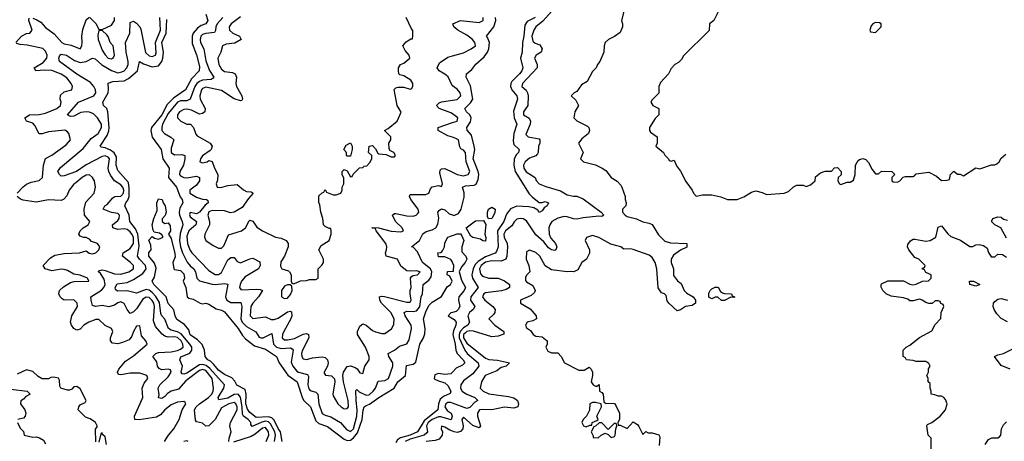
# Model space of a CAD drawing. Header units: inches. Extents: x 2601682 to 2755810, y 449311 to 584050.
# Tile 184 of 256: x 2627246 to 2633510, y 501370 to 504056. Entities that reach past the tile are written whole.
import ezdxf

# ---------------------------------------------------------------- set-up
doc = ezdxf.new("R2010")
doc.units = ezdxf.units.IN
doc.header["$MEASUREMENT"] = 0
doc.layers.add('C6520', color=7, linetype='Continuous')
doc.layers.add('C6530', color=7, linetype='Continuous')

msp = doc.modelspace()

# ---------------------------------------------------------------- linework, layer by layer
at = {"layer": 'C6520', "color": 2}
for points, elevation in [([(2628430.5, 504090.5), (2628442.8, 504050), (2628430.8, 504030), (2628400.9, 504019.1), (2628377.6, 504002.4), (2628350.3, 503970), (2628343.1, 503950), (2628343.7, 503903.7), (2628370, 503831), (2628390, 503758), (2628387.7, 503730), (2628340.2, 503679.8), (2628300.4, 503610), (2628224.2, 503555.8), (2628183.7, 503516.3), (2628150, 503449.7), (2628084.9, 503370), (2628081.1, 503350), (2628090, 503306.8), (2628145.5, 503230), (2628156, 503170), (2628196.4, 503110), (2628193.4, 503050), (2628244.4, 502990), (2628267.5, 502927.5), (2628280.5, 502910), (2628284, 502890), (2628264.8, 502855.2), (2628260.3, 502830), (2628262.3, 502810), (2628280.3, 502770), (2628283.1, 502750), (2628266.6, 502693.4), (2628263.5, 502650), (2628268.4, 502610), (2628282, 502570), (2628311.1, 502511.1), (2628330, 502488.2), (2628354, 502470), (2628363.8, 502450), (2628373, 502410), (2628390, 502393), (2628470.3, 502370.3), (2628490, 502368.7), (2628550, 502376.4), (2628570, 502370.8), (2628556, 502290), (2628563.7, 502270), (2628590, 502253.7), (2628653.7, 502253.7), (2628659.5, 502230), (2628652.9, 502150), (2628662.3, 502130), (2628690, 502101.1), (2628748.7, 502068.7), (2628770, 502034.8), (2628782, 502030), (2628795.3, 502030), (2628850, 502058), (2628860.3, 501990), (2628879.1, 501970), (2628910, 501961.3), (2628970, 501966.4), (2628979.9, 501959.9), (2628986.4, 501950), (2628973.7, 501873.7), (2628983.1, 501850), (2629010, 501816.4), (2629020.7, 501810), (2629076.7, 501796.7), (2629082.5, 501782.5), (2629079.6, 501730), (2629084.9, 501705), (2629093.5, 501693.5), (2629130, 501683), (2629143, 501670), (2629149, 501610), (2629170, 501547.7), (2629190, 501536.4), (2629226.3, 501526.3), (2629286.8, 501490), (2629324.8, 501444.8), (2629350, 501434), (2629370.8, 501450), (2629391.7, 501530), (2629393.3, 501570), (2629385.8, 501630), (2629385.1, 501694.9), (2629390, 501701), (2629405.8, 501685.8), (2629450, 501663.7), (2629470, 501666.7), (2629495.6, 501690), (2629509.6, 501710), (2629526.2, 501753.8), (2629570, 501757), (2629593.3, 501770), (2629620.9, 501850), (2629620.9, 501870), (2629595.1, 501910), (2629589.6, 501930.4), (2629629.7, 501950.3), (2629663.5, 501976.5), (2629708.1, 501991.9), (2629723.8, 502016.2), (2629738.4, 502090), (2629736.2, 502110), (2629698.7, 502170), (2629692.7, 502190), (2629710, 502200.4), (2629750, 502197.3), (2629770, 502201.7), (2629783.7, 502216.3), (2629790.8, 502230), (2629799.7, 502290), (2629809.6, 502310.4), (2629812.3, 502370), (2629850, 502395.8), (2629863, 502417), (2629868.6, 502450), (2629860.5, 502470), (2629809.5, 502510), (2629776.3, 502576.3), (2629750, 502606), (2629738, 502610), (2629789.6, 502650), (2629810, 502691), (2629832.7, 502707.3), (2629870, 502717.3), (2629892.7, 502730), (2629906.8, 502753.2), (2629912, 502792), (2629906, 502830), (2629916.5, 502843.5), (2629930, 502850.7), (2629950, 502844), (2629979.3, 502819.3), (2630000, 502812)], 10), ([(2627222, 503910), (2627257.2, 503950), (2627290, 503968), (2627310, 503971), (2627325.2, 503990), (2627304, 504050), (2627306, 504066)], 18), ([(2627330, 504066), (2627355.9, 504055.9), (2627379.9, 504039.9), (2627410, 504006.8), (2627464.9, 503964.9), (2627514.8, 503910), (2627530, 503901.6), (2627573.5, 503893.5), (2627630, 503871), (2627640.9, 503890), (2627643.7, 503910), (2627642, 503950), (2627646.8, 503993.2), (2627670, 504054), (2627686, 504070)], 18), ([(2628577.2, 501370), (2628578.4, 501390), (2628592.3, 501430), (2628583, 501470), (2628586.6, 501490), (2628629.7, 501570), (2628629.6, 501590), (2628620.7, 501610), (2628610, 501618.7), (2628577.3, 501610), (2628530, 501583.6), (2628490.2, 501509.8), (2628450, 501469.6), (2628430, 501466), (2628410, 501486), (2628370, 501495.3), (2628364.5, 501504.5), (2628357.6, 501570), (2628369.6, 501590), (2628389.7, 501610), (2628447.8, 501650), (2628467.8, 501670), (2628478, 501690), (2628479.6, 501710), (2628469.8, 501770), (2628430, 501821.4), (2628410, 501828.7), (2628390, 501821.8), (2628303.8, 501756.2), (2628256.7, 501703.3), (2628210, 501689.7), (2628185.5, 501674.5), (2628170, 501656), (2628150, 501642.7), (2628130, 501648), (2628133.2, 501666.8), (2628127, 501710), (2628138.4, 501730), (2628190, 501781.6), (2628209.3, 501810), (2628204.7, 501824.7), (2628190, 501829.3), (2628150, 501825.1), (2628134, 501834), (2628123.7, 501850), (2628117.6, 501877.6), (2628094, 501910), (2628113.2, 501930), (2628130, 501936), (2628210, 501940.2), (2628250, 501948.2), (2628270, 501957.4), (2628286, 501970), (2628283.1, 501990), (2628273.6, 502010), (2628250, 502031.7), (2628230, 502035.8), (2628190, 502034.5), (2628170, 502040.4), (2628152.8, 502052.8), (2628110, 502101.2), (2628097.1, 502137.1), (2628104.5, 502230), (2628100.3, 502250), (2628090, 502267.8), (2628070, 502286.3), (2628050, 502289.6), (2628030, 502275.1), (2627990, 502214), (2627970, 502194.5), (2627950, 502184), (2627930, 502209), (2627910, 502249), (2627890, 502258), (2627870, 502251.8), (2627850, 502238.4), (2627812.3, 502227.7), (2627770, 502235.1), (2627729.5, 502229.5), (2627710, 502235.3), (2627700.9, 502270), (2627699, 502290), (2627767.6, 502332.4), (2627782.4, 502350), (2627789.7, 502370), (2627783.7, 502403.7), (2627759.3, 502439.3), (2627746.6, 502450), (2627750, 502456), (2627770, 502462), (2627790, 502459.3), (2627850, 502436.9), (2627890, 502434.3), (2627941.2, 502450), (2627969.3, 502470), (2627969.4, 502490), (2627951.8, 502510), (2627901.2, 502550), (2627905.2, 502570), (2627950, 502599.5), (2627969.8, 502630), (2627969.8, 502670), (2627960.3, 502690), (2627950, 502704), (2627930, 502718.5), (2627910, 502723.1), (2627870, 502719.6), (2627839, 502730), (2627837.2, 502750), (2627870, 502777.3), (2627878.4, 502790), (2627882, 502810), (2627870, 502820.7), (2627830, 502827.3), (2627778, 502850), (2627788, 502870), (2627802, 502878), (2627838, 502922), (2627851.2, 502928.8), (2627890, 502932.4), (2627907.6, 502950), (2627909.7, 502970), (2627901.3, 502990), (2627890, 503003.6), (2627849.6, 503029.6), (2627824.6, 503064.6), (2627813, 503090), (2627809.7, 503110), (2627817.7, 503170), (2627810, 503180.5), (2627790, 503188.3), (2627770, 503185.1), (2627668.4, 503131.6), (2627607.3, 503090), (2627530, 503061.2), (2627510, 503059), (2627499, 503070), (2627489.5, 503090), (2627504.9, 503115.1), (2627650, 503234.4), (2627700.7, 503299.3), (2627745.1, 503330), (2627767.6, 503370), (2627765.6, 503390), (2627742, 503430), (2627715.2, 503455.2), (2627690, 503466.3), (2627670, 503469.7), (2627635.1, 503464.9), (2627590, 503441.6), (2627570, 503439.5), (2627549.3, 503450), (2627619.3, 503530), (2627718, 503570), (2627729.6, 503590), (2627727.8, 503610), (2627718, 503630), (2627695.9, 503655.9), (2627609.8, 503709.8), (2627499.3, 503790), (2627495.1, 503810), (2627501.2, 503830), (2627510, 503835.5), (2627544.7, 503830), (2627594.9, 503794.9), (2627630, 503783.8), (2627670, 503790.4), (2627710, 503810.7), (2627726.9, 503806.9), (2627769.3, 503769.3), (2627830, 503731.6), (2627870, 503718.3), (2627896.4, 503723.6), (2627910, 503730.4), (2627927.6, 503750), (2627935.4, 503770), (2627936.8, 503790), (2627922.6, 503850), (2627918.4, 503910), (2627946.3, 503970), (2627950, 504038), (2627970, 504046.8), (2627990, 504034), (2628010, 504010.7), (2628015.9, 503995.9), (2628047.3, 503847.3), (2628070, 503826.7), (2628090, 503822.4), (2628109.6, 503830.4), (2628115.1, 503845), (2628109.8, 503910), (2628142.3, 503990), (2628138.5, 504070)], 14), ([(2627690, 504071.3), (2627732, 504030), (2627750, 503994), (2627770, 503994), (2627830, 504022), (2627848.7, 504050), (2627848.7, 504070)], 18), ([(2628866.9, 501370), (2628874.6, 501410), (2628868.9, 501430), (2628842, 501482), (2628830, 501494), (2628810, 501498), (2628787.3, 501492.7), (2628725.1, 501465.1), (2628717, 501477), (2628715.8, 501490), (2628700.5, 501510), (2628669.6, 501530), (2628663.8, 501543.8), (2628661.9, 501590), (2628651.9, 501651.9), (2628635.1, 501670), (2628610, 501667.7), (2628570, 501646.3), (2628514, 501634), (2628509.7, 501650), (2628545.7, 501710), (2628549.7, 501730), (2628454.9, 501834.9), (2628433, 501853), (2628410, 501859.8), (2628390, 501857.7), (2628310, 501803.9), (2628290, 501797.6), (2628280.8, 501800.8), (2628274.5, 501810), (2628281.1, 501850), (2628266, 501890), (2628271.7, 501908.3), (2628328.6, 501931.4), (2628341.3, 501950), (2628340.4, 501970), (2628328.6, 501990), (2628274.4, 502054.4), (2628250, 502068.1), (2628210, 502079.1), (2628193.6, 502090), (2628170, 502149.2), (2628150, 502169.4), (2628144.4, 502184.4), (2628135.3, 502255.3), (2628112.7, 502292.7), (2628090, 502318.7), (2628070, 502332.9), (2628050, 502337.6), (2627990, 502314.5), (2627930, 502328), (2627867.6, 502327.6), (2627856.5, 502336.5), (2627852.7, 502350), (2627866.5, 502373.5), (2627930, 502382.4), (2627970, 502401.3), (2628030, 502440.3), (2628051.1, 502470), (2628046.9, 502490), (2628007.8, 502530), (2627996.3, 502550), (2628005.9, 502614.1), (2627997.7, 502690), (2627982.9, 502722.9), (2627947.8, 502770), (2627941.7, 502810), (2627915.1, 502870), (2627920.5, 502890), (2627933.8, 502906.2), (2627943.5, 502930), (2627943.3, 502983.3), (2627938, 503018), (2627870, 503095.1), (2627860.4, 503130), (2627862, 503182), (2627848.1, 503208.1), (2627824.1, 503224.1), (2627790, 503239.5), (2627764.1, 503244.1), (2627759, 503250), (2627802, 503318), (2627813, 503347), (2627815.6, 503370), (2627807.3, 503470), (2627800.9, 503490), (2627779.3, 503510), (2627774.5, 503530), (2627808.2, 503590), (2627811.9, 503611.9), (2627809.2, 503650.8), (2627838.6, 503661.4), (2627910, 503667), (2627939.3, 503680.7), (2627995.1, 503730), (2628009.4, 503790.6), (2628033.8, 503773.8), (2628090, 503755.3), (2628130, 503761.6), (2628151, 503789), (2628157.7, 503810), (2628161, 503850), (2628149.8, 503910), (2628178.9, 503970), (2628183.3, 504056.7)], 10), ([(2628539.3, 504070), (2628503.1, 504030), (2628493.1, 504010), (2628492.1, 503987.9), (2628485.8, 503974.2), (2628430, 503968), (2628410, 503961.6), (2628399.5, 503950), (2628393.4, 503930), (2628397.4, 503910), (2628417, 503870), (2628430, 503794.8), (2628452.7, 503732.7), (2628480.7, 503690), (2628477.1, 503682.9), (2628464.9, 503675.1), (2628410, 503669.8), (2628390, 503662.7), (2628373.4, 503650), (2628360.2, 503630), (2628331.2, 503548.8), (2628310, 503539.7), (2628270, 503539.2), (2628250, 503529.7), (2628190, 503458.3), (2628155.6, 503390), (2628150.4, 503370), (2628150.6, 503350), (2628167.3, 503330), (2628207.9, 503307.9), (2628226, 503290), (2628210, 503238), (2628210.6, 503210), (2628230, 503194.9), (2628276.7, 503196.7), (2628296, 503190), (2628297.1, 503170), (2628288.2, 503130), (2628266, 503090), (2628263.8, 503070), (2628270, 503060.7), (2628290, 503050.5), (2628310, 503048.5), (2628370, 503058.8), (2628390.6, 503050.6), (2628390, 503029), (2628370, 503002.7), (2628328.9, 502971.1), (2628328.4, 502950), (2628370, 502925.3), (2628410, 502912.2), (2628434, 502910), (2628443.6, 502903.6), (2628446, 502890), (2628425.3, 502874.7), (2628390, 502829.3), (2628370, 502819), (2628330, 502828), (2628325.5, 502814.5), (2628330, 502801), (2628370.7, 502770), (2628366, 502750), (2628322.4, 502710), (2628310, 502678), (2628314, 502630), (2628328.4, 502590), (2628342, 502570), (2628450, 502458), (2628490, 502433), (2628510, 502432.7), (2628530, 502444.9), (2628570, 502526.8), (2628590, 502542), (2628610, 502541), (2628630, 502516), (2628650, 502508), (2628710, 502532.7), (2628730, 502536.3), (2628774.6, 502514.6), (2628777.1, 502490), (2628764.9, 502470), (2628681.5, 502418.5), (2628658, 502390), (2628648.2, 502370), (2628645.5, 502350), (2628654.8, 502334.8), (2628750, 502338.7), (2628776.7, 502336.7), (2628791, 502330), (2628766.4, 502290), (2628728.5, 502250), (2628717, 502230), (2628713.4, 502170), (2628730, 502153.4), (2628810, 502163.8), (2628845.3, 502145.3), (2628865.3, 502145.3), (2628890, 502154), (2628950, 502195.3), (2628970, 502199.1), (2628975.3, 502195.3), (2628977, 502170), (2628970.3, 502150), (2628927.2, 502070), (2628918.4, 502050), (2628916.3, 502030), (2628930, 502016.3), (2628950, 502016.4), (2628994.8, 502025.2), (2629050, 502053.1), (2629070, 502057.6), (2629084, 502050), (2629086.7, 502030), (2629045.3, 501950), (2629039.3, 501930), (2629040.7, 501910), (2629050, 501896), (2629070, 501890.7), (2629110, 501901.3), (2629170, 501908.2), (2629190, 501904), (2629204, 501890), (2629208, 501870), (2629204.9, 501850), (2629182.8, 501810), (2629183.5, 501803.5), (2629191.3, 501791.3), (2629230, 501786.8), (2629247.9, 501767.9), (2629250.8, 501750), (2629237.3, 501670), (2629239.8, 501659.8), (2629271, 501610), (2629291, 501590), (2629310, 501577.3), (2629330, 501578.8), (2629337, 501590), (2629336.9, 501630), (2629306, 501750), (2629301.2, 501790), (2629305.2, 501810), (2629330, 501846.8), (2629350, 501850.6), (2629380.4, 501840.4), (2629392.7, 501832.7), (2629410, 501806), (2629430, 501802), (2629441.2, 501850), (2629469, 501890), (2629469.2, 501910), (2629446.6, 501970), (2629395.1, 502050), (2629395.1, 502070), (2629410, 502104.7), (2629430, 502118.8), (2629450, 502110.7), (2629490, 502077.3), (2629510, 502067.3), (2629550, 502058), (2629570, 502058), (2629612.3, 502087.7), (2629625.6, 502114.4), (2629629.2, 502150), (2629606.6, 502190), (2629547.6, 502250), (2629537, 502270), (2629535.3, 502290), (2629550, 502295.5), (2629567.2, 502292.8), (2629710, 502257.1), (2629730, 502256), (2629737, 502270), (2629729.5, 502310), (2629729.6, 502330), (2629736.2, 502350), (2629733.2, 502410), (2629739, 502421), (2629750, 502426.8), (2629778, 502430), (2629794, 502450), (2629770, 502456.2), (2629730, 502453.2), (2629710, 502457.2), (2629670, 502485.2), (2629649, 502530), (2629578, 502550), (2629572.7, 502570), (2629580.7, 502590), (2629582.4, 502610), (2629576.3, 502630), (2629514, 502710), (2629508.4, 502728.4), (2629491.6, 502728.4), (2629487.3, 502732.7), (2629529.3, 502730.7), (2629610, 502708.5), (2629670, 502704.9), (2629688, 502710), (2629679, 502730), (2629636, 502770), (2629619, 502810), (2629630, 502821), (2629639, 502821), (2629710, 502806.7), (2629750, 502805.5), (2629769.4, 502810.6), (2629778.9, 502821.1), (2629785.2, 502830), (2629780.9, 502850), (2629735.1, 502910), (2629726, 502930), (2629730, 502942), (2629830, 502942), (2629849.4, 502950.6), (2629860.7, 502979.3), (2629870, 502990.8), (2629910, 502998.8), (2629930, 502994), (2629935.3, 503010), (2629919.3, 503080.7), (2629922, 503098), (2629930, 503106), (2629950, 503107.7), (2630000, 503084.4)], 14), ([(2628650, 504075.1), (2628590.8, 504030), (2628578.8, 504010), (2628581, 503990), (2628602, 503970), (2628644.7, 503950), (2628654.8, 503930), (2628614, 503906), (2628559.9, 503900.1), (2628536, 503890), (2628526.8, 503850), (2628507.7, 503810), (2628513.4, 503770), (2628530, 503740.7), (2628550, 503726.7), (2628599.9, 503719.9), (2628618, 503710), (2628626, 503690), (2628622, 503650), (2628626, 503630), (2628658.8, 503570), (2628664.7, 503550), (2628658.8, 503541.2), (2628650, 503539), (2628610, 503552), (2628530, 503605.1), (2628430, 503626), (2628410, 503618.4), (2628403.1, 503610), (2628392.4, 503570), (2628393.4, 503550), (2628426.8, 503490), (2628424.7, 503470), (2628410, 503459), (2628390, 503453.2), (2628340.1, 503480.1), (2628310, 503485.6), (2628290, 503483.6), (2628263, 503470), (2628250.7, 503450), (2628250.8, 503430.8), (2628270.6, 503410.6), (2628310, 503391.3), (2628332, 503390), (2628351.3, 503370), (2628366, 503326), (2628375.3, 503315.3), (2628458, 503270), (2628471.3, 503250), (2628464.7, 503230), (2628457.3, 503222.7), (2628410, 503188.7), (2628396, 503170), (2628392, 503150), (2628410, 503144.9), (2628438, 503150), (2628450, 503158), (2628470, 503152), (2628485.5, 503110), (2628507.7, 503070), (2628505.5, 503034.5), (2628496, 503010), (2628502, 502990), (2628526.8, 502986.8), (2628570, 503000.5), (2628630, 503006), (2628670, 502971.3), (2628690, 502962), (2628719.6, 502959.6), (2628731.3, 502950), (2628702, 502918), (2628661.1, 502858.9), (2628610.6, 502829.4), (2628586.3, 502826.3), (2628550, 502838), (2628470, 502841.3), (2628450, 502831.2), (2628442.6, 502810), (2628454, 502770), (2628454, 502750), (2628423, 502690), (2628422, 502670), (2628430.4, 502650.4), (2628476.7, 502616.7), (2628510, 502600.7), (2628530, 502600.7), (2628545.1, 502614.9), (2628574, 502686), (2628658, 502710), (2628682, 502730), (2628705.6, 502774.4), (2628710, 502778), (2628730, 502772), (2628755.3, 502735.3), (2628790, 502711), (2628874, 502670), (2628910, 502664.7), (2628942, 502650), (2628954, 502630), (2628954, 502610), (2628931.3, 502550), (2628907.1, 502512.9), (2628905.4, 502485.4), (2628914, 502470), (2628956, 502456), (2628962, 502450), (2628974, 502430), (2628974, 502390), (2628978, 502378), (2628990, 502374), (2629032.7, 502392.7), (2629070, 502394), (2629090, 502402), (2629130, 502402), (2629146, 502410), (2629146, 502470), (2629168.4, 502491.6), (2629178, 502510), (2629178, 502530), (2629148.7, 502590), (2629163.1, 502616.9), (2629215.3, 502650), (2629228, 502690), (2629228, 502710), (2629226, 502726), (2629214, 502726), (2629190, 502738), (2629178, 502750), (2629175.3, 502790), (2629162, 502830), (2629156.4, 502876.4), (2629148.4, 502891.6), (2629150, 502934), (2629170, 502954), (2629182, 502958), (2629190, 502974), (2629198, 502958), (2629239.6, 502939.6), (2629260.4, 502939.6), (2629288.4, 502951.6), (2629298, 502970), (2629298, 502990), (2629308, 503010), (2629307.3, 503047.3), (2629298, 503070), (2629298, 503090), (2629310, 503102), (2629330, 503094), (2629350, 503054), (2629362, 503058), (2629367.3, 503072.7), (2629407.3, 503112.7), (2629430, 503114), (2629438, 503122), (2629454, 503126), (2629474.6, 503145.4), (2629486, 503170), (2629486, 503190), (2629466, 503210), (2629468.7, 503251.3), (2629490, 503254), (2629510, 503234), (2629524.7, 503204.7), (2629530, 503202), (2629578, 503198), (2629610, 503182), (2629630, 503182), (2629638, 503190), (2629626, 503210), (2629602, 503222), (2629596.4, 503236.4), (2629595.3, 503270), (2629608, 503290), (2629608, 503310), (2629566, 503350), (2629590, 503362), (2629648, 503410), (2629673.6, 503466.4), (2629648.7, 503510), (2629629.2, 503610.8), (2629639, 503621), (2629653.6, 503626.4), (2629690, 503626), (2629730, 503614), (2629742, 503618), (2629747.3, 503632.7), (2629748, 503650), (2629735.3, 503670), (2629690, 503699), (2629664.7, 503704.7), (2629658, 503710), (2629655.3, 503730), (2629655.3, 503750), (2629668, 503770), (2629690, 503778), (2629728.7, 503810), (2629724, 503830), (2629699, 503859), (2629684, 503890), (2629704.7, 503915.3), (2629734, 503934), (2629746, 503934), (2629748, 503950), (2629747.3, 503987.3), (2629738, 503998), (2629704, 504070)], 18), ([(2627230, 502951), (2627268, 502992), (2627290, 503008.2), (2627319.7, 503020.3), (2627370, 503030.7), (2627392.3, 503050), (2627398, 503130), (2627409.3, 503170.7), (2627450, 503193.4), (2627541.5, 503258.5), (2627569, 503290), (2627559, 503330), (2627550, 503342), (2627532.5, 503352.5), (2627430, 503340.9), (2627390, 503329.2), (2627370, 503329), (2627343, 503383), (2627330, 503396), (2627289, 503410), (2627279, 503430), (2627308, 503450), (2627370, 503452.2), (2627410, 503459.5), (2627482.7, 503490), (2627506.6, 503510), (2627509.5, 503530), (2627504.5, 503550), (2627505.4, 503574.6), (2627530, 503596.3), (2627578, 503610), (2627582, 503630), (2627573.2, 503650), (2627546.2, 503686.2), (2627510, 503709.4), (2627450, 503731.3), (2627404.7, 503735.3), (2627348, 503730), (2627339, 503750), (2627395.8, 503784.2), (2627418.7, 503810), (2627421.3, 503830), (2627410, 503855.1), (2627393.2, 503873.2), (2627294.5, 503894.5), (2627250, 503897), (2627225.2, 503905.2)], 18), ([(2630000, 503634.8), (2629997, 503637), (2629971.3, 503691.3), (2629950, 503709.3), (2629914, 503730), (2629901.2, 503750), (2629918, 503782), (2629970, 503817.3), (2630000, 503825.3)], 14), ([(2630000, 503455.5), (2629990, 503462.9), (2629915.3, 503490), (2629897.2, 503510), (2629914.2, 503525.8), (2629930, 503532.4), (2630000, 503543.7)], 14), ([(2630000, 503306.6), (2629970, 503316), (2629908.7, 503350), (2629908, 503370), (2630000, 503400.4)], 14), ([(2628166.6, 501370), (2628192.3, 501410), (2628226.6, 501450), (2628261.2, 501510), (2628279.3, 501570), (2628304, 501610), (2628298.6, 501618.6), (2628290, 501624), (2628250, 501619.3), (2628210, 501602), (2628170, 501572), (2628141.7, 501538.3), (2628116.1, 501523.9), (2628006.6, 501506.6), (2627978, 501510), (2627976, 501530), (2628029.4, 501650), (2628026, 501710), (2628038.4, 501741.6), (2628062, 501770), (2628055.3, 501790), (2628010, 501805.2), (2627950, 501803.7), (2627890, 501793.2), (2627875.3, 501795.3), (2627869, 501810), (2627876, 501830), (2627918.4, 501881.6), (2627970, 501914), (2628058, 501990), (2628048.7, 502010), (2628022, 502042), (2628010, 502106), (2627990, 502104), (2627970.8, 502070), (2627960.5, 502039.5), (2627942.5, 502017.5), (2627901.1, 501998.9), (2627870, 501992.3), (2627836.5, 501996.5), (2627824, 502010), (2627824, 502030), (2627839, 502070), (2627830, 502088), (2627790, 502108.7), (2627750, 502146), (2627730, 502146.6), (2627686, 502130), (2627654.8, 502110), (2627630, 502084), (2627610, 502079), (2627590, 502088.7), (2627575.3, 502110), (2627569, 502130), (2627578, 502170), (2627614.5, 502230), (2627612.3, 502250), (2627590, 502272), (2627530, 502269.4), (2627517.2, 502277.2), (2627503.7, 502290), (2627496, 502310), (2627499, 502330), (2627525.6, 502354.4), (2627570, 502382), (2627592.1, 502387.9), (2627686, 502390), (2627678, 502410), (2627630, 502429), (2627590, 502434.5), (2627550, 502458.4), (2627530, 502465.1), (2627510, 502467.3), (2627450, 502457.2), (2627408, 502470), (2627395.3, 502490), (2627441.2, 502538.8), (2627470, 502556.3), (2627530, 502567.3), (2627626, 502570), (2627670, 502584.7), (2627687.9, 502567.9), (2627710, 502564), (2627730, 502571.3), (2627748.7, 502590), (2627755.3, 502610), (2627742, 502630), (2627704, 502644), (2627690, 502658), (2627668.7, 502668.7), (2627651.3, 502668.7), (2627630, 502678), (2627622, 502690), (2627630, 502711.3), (2627649.2, 502730.8), (2627682, 502750), (2627693.2, 502770), (2627659, 502810), (2627657.2, 502850), (2627666.6, 502893.4), (2627719, 502950), (2627728.7, 502990), (2627722, 503030), (2627708.7, 503050), (2627690, 503068.7), (2627670, 503065.2), (2627642.8, 503050), (2627604.1, 503015.9), (2627590, 503009.2), (2627560.7, 502970), (2627546, 502934), (2627526.8, 502913.2), (2627510, 502904), (2627430, 502909.3), (2627350, 502893.6), (2627267.3, 502907.3), (2627252.3, 502912.3), (2627230, 502928.7)], 18), ([(2628916, 501370), (2628906, 501430), (2628890, 501452.8), (2628865.2, 501505.2), (2628850, 501519.3), (2628830, 501526.6), (2628750, 501523.1), (2628710, 501553), (2628695.6, 501575.5), (2628685.6, 501610), (2628687.7, 501670), (2628679.6, 501699.6), (2628628.2, 501728.2), (2628614, 501754), (2628594.9, 501774.9), (2628550, 501795.6), (2628510, 501824.2), (2628480.5, 501860.5), (2628460.5, 501880.5), (2628442.7, 501890), (2628425.2, 501910), (2628422, 501950), (2628407.7, 501987.7), (2628376.6, 502016.6), (2628330, 502049.6), (2628321.2, 502081.2), (2628295.5, 502115.5), (2628246.5, 502146.5), (2628235.1, 502170), (2628227.2, 502207.2), (2628190, 502249), (2628179, 502290), (2628099.3, 502370), (2628089.2, 502390), (2628103.2, 502416.8), (2628114.2, 502474.2), (2628104.7, 502504.7), (2628067, 502550), (2628067.5, 502572.5), (2628082, 502590), (2628080.4, 502620.4), (2628068.7, 502651.3), (2628090, 502674), (2628103.6, 502663.6), (2628130, 502658), (2628158, 502670), (2628150, 502686), (2628136.4, 502696.4), (2628102, 502702), (2628095.3, 502715.3), (2628089.4, 502749.4), (2628099, 502790), (2628120.4, 502839.6), (2628118, 502890), (2628130, 502914), (2628151.6, 502911.6), (2628158, 502890), (2628170.6, 502870.6), (2628178.8, 502830), (2628171.6, 502808.4), (2628152.7, 502787.3), (2628152, 502770), (2628170, 502758), (2628190, 502762), (2628203.6, 502743.6), (2628204.7, 502710), (2628192, 502690), (2628210, 502662), (2628233.4, 502566.6), (2628234.8, 502545.2), (2628221, 502510), (2628226, 502470), (2628230, 502464.7), (2628270, 502458.8), (2628290, 502438), (2628294, 502410), (2628286, 502390), (2628304, 502350), (2628312, 502290), (2628322.8, 502282.8), (2628350, 502276), (2628394, 502250), (2628410, 502246), (2628430, 502251), (2628450, 502244.7), (2628495.3, 502215.3), (2628530, 502206), (2628550, 502194.8), (2628635.8, 502090), (2628663.6, 502043.6), (2628683.4, 502023.4), (2628739, 501979), (2628810, 501956.4), (2628880.5, 501910), (2628896.4, 501870), (2628951.5, 501791.5), (2629010.4, 501750), (2629044.8, 501644.8), (2629054.4, 501630), (2629096.4, 501590), (2629130, 501500.4), (2629150, 501483.6), (2629205.4, 501465.4), (2629310, 501384.9), (2629330, 501376.5), (2629350, 501377.4), (2629370, 501391.6), (2629395.2, 501424.8), (2629426, 501510), (2629430.9, 501569.1), (2629438.4, 501590), (2629450, 501599.5), (2629472.5, 501607.5), (2629530, 501650.3), (2629629.5, 501710), (2629652, 501750), (2629701.2, 501790), (2629707.7, 501852.3), (2629750, 501862.8), (2629765.6, 501874.4), (2629792, 501990), (2629816, 502030), (2629824.1, 502055.9), (2629826.6, 502090), (2629815.1, 502150), (2629830, 502196), (2629850, 502236), (2629870, 502256), (2629930, 502292), (2629965.2, 502354.8), (2629988, 502370), (2629998, 502390), (2629982, 502422), (2629966, 502430), (2629967.3, 502452.7), (2630000, 502453.8)], 6), ([(2630000, 502509), (2629996.5, 502516.5), (2629990, 502528), (2629950, 502546), (2629910, 502546), (2629906, 502570), (2629927.3, 502572.7), (2629936.4, 502583.6), (2629948.7, 502610), (2629950, 502634), (2629970, 502671), (2630000, 502681.5)], 6), ([(2630000, 502191.1), (2629990, 502188), (2629972, 502170), (2630000, 502152.3)], 6), ([(2627730, 501368), (2627728.4, 501448.4), (2627738, 501462), (2627738, 501470), (2627728, 501490), (2627693.6, 501513.6), (2627664.7, 501524.7), (2627618, 501570), (2627622, 501590), (2627630, 501602), (2627662, 501618), (2627668.7, 501630), (2627630, 501704), (2627610, 501719), (2627590, 501718), (2627576.9, 501703.1), (2627563.6, 501696.4), (2627550, 501695.3), (2627508.4, 501708.4), (2627502, 501722), (2627500.4, 501760.4), (2627493.6, 501773.6), (2627461, 501779), (2627443.6, 501776.4), (2627430, 501768), (2627388.4, 501768.4), (2627363.1, 501783.1), (2627330, 501815.3), (2627290, 501826), (2627230, 501798)], 22), ([(2630000, 501811.4), (2629990, 501800.9), (2629950, 501796.2), (2629910, 501802), (2629886.7, 501793.3), (2629884, 501770), (2629887.2, 501767.2), (2629910, 501754.9), (2629950, 501743), (2629970, 501725.5), (2629988.2, 501690), (2629985.2, 501674.8), (2629943.4, 501656.6), (2629921.5, 501638.5), (2629911.2, 501610), (2629906, 501570), (2629818.4, 501501.6), (2629778, 501430), (2629730.4, 501410), (2629667.8, 501392.2), (2629650, 501379.7), (2629638.5, 501361.5)], 6), ([(2627190, 501702), (2627294, 501690), (2627312, 501670), (2627284.7, 501655.3), (2627270, 501638), (2627252.7, 501627.3), (2627252, 501610), (2627278, 501570), (2627284.7, 501550), (2627282, 501530), (2627270, 501518), (2627234, 501510)], 22), ([(2630000, 501614.4), (2629990, 501618.2), (2629970, 501618.5), (2629956.4, 501610), (2629950.4, 501590), (2629966.8, 501566.8), (2629990.2, 501550.2), (2629997.6, 501530), (2629991.9, 501508.1), (2629926, 501526), (2629910, 501526.2), (2629869.6, 501510.4), (2629845.2, 501490), (2629833.8, 501470), (2629841.6, 501430), (2629836.1, 501423.9), (2629819.1, 501410), (2629730, 501384.1), (2629698, 501370)], 10), ([(2627232, 501490), (2627250, 501454), (2627270, 501434), (2627274, 501410), (2627330, 501396), (2627350, 501398), (2627371.6, 501391.6), (2627398, 501378), (2627410, 501354)], 22), ([(2628814.8, 501370), (2628830.9, 501410), (2628828.2, 501430), (2628810, 501457.4), (2628790, 501454.7), (2628744.8, 501415.2), (2628719, 501401), (2628605.6, 501365.6)], 14), ([(2630000, 501434.9), (2629981.7, 501441.7), (2629950, 501461.2), (2629930, 501466), (2629927.3, 501450), (2629936.3, 501430), (2629933.4, 501410), (2629915.1, 501384.9), (2629890, 501375.6), (2629832, 501370)], 14), ([(2627799, 501350), (2627790, 501398), (2627774, 501414), (2627770, 501426), (2627762, 501418), (2627750, 501366)], 22), ([(2628318, 501370), (2628310, 501373.2), (2628290, 501369.3)], 18)]:
    msp.add_lwpolyline(points, dxfattribs=dict(at, elevation=elevation))
at = {"layer": 'C6520', "color": 2, "elevation": 18}
for points in [[(2627770, 503986), (2627750, 503986), (2627742.8, 503957.2), (2627744.9, 503930), (2627770, 503861), (2627790, 503831), (2627810, 503811), (2627830, 503807.3), (2627844, 503816), (2627849, 503830), (2627841.2, 503890), (2627822, 503910), (2627808.9, 503948.9), (2627800.4, 503960.4)], [(2629330, 503186), (2629326, 503190), (2629326, 503210), (2629309, 503229), (2629323.1, 503256.9), (2629350, 503271.3), (2629362, 503250), (2629362, 503230), (2629350, 503186)], [(2628950, 502368), (2628930, 502358), (2628911.3, 502330), (2628912, 502290), (2628930, 502281), (2628950, 502282.8), (2628970, 502304.7), (2628979, 502330), (2628978, 502358), (2628967.3, 502367.3)]]:
    msp.add_lwpolyline(points, close=True, dxfattribs=at)
at = {"layer": 'C6530', "color": 2}
for points, elevation in [([(2631098, 504142), (2631074, 504050), (2631082, 504030), (2631082, 504010), (2631065.4, 503974.6), (2631030, 503948.7), (2630992, 503930), (2630972, 503910), (2630964.7, 503890), (2630962, 503850), (2630938, 503790), (2630922, 503770), (2630914, 503750), (2630890, 503726), (2630856.9, 503663.1), (2630819.6, 503640.4), (2630790, 503598), (2630774, 503590), (2630754, 503570), (2630783.6, 503543.6), (2630802, 503510), (2630778, 503470), (2630772, 503430), (2630790, 503412), (2630858, 503378), (2630866, 503370), (2630870.9, 503350.9), (2630864.7, 503330), (2630823.5, 503296.5), (2630802, 503270), (2630832, 503210), (2630814, 503170), (2630834, 503150), (2630910, 503131), (2630950.9, 503110.9), (2630974.4, 503094.4), (2631010, 503051.3), (2631046.4, 503026.4), (2631070, 503002), (2631078, 502990), (2631098, 502930), (2631098, 502910), (2631104.7, 502890), (2631102, 502870), (2631082, 502850), (2631081, 502839), (2631081, 502830), (2631098, 502810), (2631110, 502802.8), (2631170, 502787.3), (2631210, 502767.7), (2631250, 502760.7), (2631270, 502751), (2631310, 502686), (2631350, 502644.9), (2631385.6, 502634.4), (2631490.7, 502630.7), (2631490, 502606), (2631450, 502588.7), (2631404.9, 502555.1), (2631391, 502530), (2631391, 502510), (2631404.7, 502470), (2631406.4, 502426.4), (2631431.6, 502391.6), (2631455.3, 502375.3), (2631474, 502330), (2631490, 502314), (2631531, 502290), (2631546, 502270), (2631544.7, 502250), (2631523.5, 502236.5), (2631482, 502230), (2631450, 502208), (2631430, 502202), (2631375.3, 502250), (2631364.7, 502264.7), (2631359, 502299), (2631348, 502310), (2631330, 502317.2), (2631307.2, 502347.2), (2631299.3, 502470), (2631289.2, 502510), (2631270, 502541.2), (2631250, 502555.1), (2631150, 502593.2), (2631130, 502597.2), (2631090, 502595.3), (2631070, 502608.7), (2631006.3, 502626.3), (2630930, 502668.7), (2630890, 502682), (2630851.6, 502668.4), (2630844.7, 502650), (2630871.3, 502590), (2630871.1, 502568.9), (2630852, 502530), (2630822, 502510), (2630796.9, 502463.1), (2630770.9, 502449.1), (2630752.5, 502452.5), (2630729.4, 502449.4), (2630630, 502462), (2630588.9, 502488.9), (2630556, 502550), (2630530, 502573.2), (2630490, 502588.7), (2630470, 502578), (2630467.3, 502530), (2630486, 502490), (2630492, 502450), (2630472, 502430), (2630464.7, 502415.3), (2630464.7, 502395.3), (2630470, 502386), (2630510, 502362), (2630524.7, 502330), (2630522, 502318), (2630501, 502299), (2630432, 502270), (2630432, 502250), (2630493.7, 502213.7), (2630532, 502170), (2630534, 502150), (2630510, 502138), (2630474, 502130), (2630464.7, 502110), (2630470, 502094), (2630496.9, 502076.9), (2630512, 502050), (2630530, 502041), (2630570, 502036), (2630602, 502010), (2630602, 501990), (2630594, 501970), (2630605.4, 501945.4), (2630630, 501934), (2630670, 501934), (2630691.6, 501911.6), (2630711.3, 501871.3), (2630803.6, 501823.6), (2630836.4, 501823.6), (2630870, 501842), (2630882, 501830), (2630891.3, 501810), (2630891.3, 501790), (2630882, 501750), (2630894, 501730), (2630910, 501722), (2630918, 501722), (2630932.7, 501732.7), (2630934, 501690), (2630950, 501682), (2630958, 501670), (2630962, 501622), (2630972.7, 501612.7), (2631030, 501612), (2631039.6, 501599.6), (2631062, 501550), (2631062, 501510), (2631052, 501490), (2631054, 501474), (2631066, 501474), (2631110, 501452), (2631150, 501494), (2631176.9, 501476.9), (2631185.4, 501465.4), (2631210, 501414), (2631230, 501432), (2631244.7, 501424.7), (2631270, 501424.7), (2631312.7, 501412.7), (2631318, 501398), (2631315.3, 501344.7)], 18), ([(2630630, 504109), (2630573.8, 504046.2), (2630530, 504009.6), (2630516.5, 503990), (2630505.2, 503950), (2630510, 503918.8), (2630526, 503906), (2630554.9, 503894.9), (2630570.4, 503869.6), (2630564, 503850), (2630531, 503830), (2630522, 503810), (2630538, 503770), (2630538, 503750), (2630444, 503650), (2630440.7, 503630), (2630468, 503608), (2630477.3, 503590), (2630480.4, 503570), (2630478.4, 503510), (2630450.7, 503470), (2630451, 503450), (2630488.2, 503428.2), (2630496.3, 503410), (2630493, 503390), (2630465.2, 503325.2), (2630482, 503310), (2630550, 503297.3), (2630556.3, 503290), (2630556.3, 503270), (2630547.7, 503250), (2630544.9, 503210), (2630539.5, 503200.5), (2630530.3, 503189.7), (2630490, 503174.5), (2630462, 503150), (2630450.6, 503130), (2630453, 503110), (2630467.8, 503087.8), (2630524.7, 503050), (2630531.1, 503031.1), (2630551.3, 503010), (2630592.8, 502992.8), (2630686.2, 502966.2), (2630730, 502940.7), (2630770, 502931), (2630790, 502931), (2630830, 502914.8), (2630944.7, 502830), (2630962, 502810), (2630950, 502802), (2630930, 502803.7), (2630830, 502793.7), (2630790, 502785.6), (2630770, 502787.6), (2630730, 502801.1), (2630710, 502801.7), (2630669, 502791), (2630630.8, 502770), (2630618, 502750), (2630612.7, 502730), (2630614.4, 502690), (2630625.1, 502665.1), (2630654, 502630), (2630662.8, 502610), (2630658, 502590), (2630650, 502585.2), (2630630, 502589.3), (2630610, 502603.7), (2630580.5, 502640.5), (2630530, 502686.6), (2630470, 502775.1), (2630450, 502786.6), (2630430, 502789.3), (2630410, 502785.2), (2630392.5, 502767.5), (2630377.7, 502742.2), (2630337.6, 502710), (2630327.1, 502690), (2630328, 502670), (2630346.7, 502630), (2630350.4, 502610), (2630345.5, 502550), (2630338.8, 502530), (2630310, 502518), (2630250, 502519.7), (2630210, 502510.8), (2630183.1, 502490), (2630172.2, 502470), (2630178, 502438), (2630190, 502421.6), (2630230.3, 502410.3), (2630290, 502408.7), (2630330, 502392.2), (2630362, 502370), (2630362.8, 502350), (2630341.7, 502338.3), (2630311.3, 502328.7), (2630210, 502315.8), (2630199.1, 502310), (2630190.5, 502290), (2630205.5, 502270), (2630255.5, 502230), (2630270.7, 502210), (2630268.2, 502190), (2630261.1, 502178.9), (2630230.8, 502150), (2630270, 502110.5), (2630327.3, 502070), (2630326.4, 502053.6), (2630290, 502040.5), (2630250, 502036.9), (2630132.8, 502072.8), (2630110, 502074), (2630090, 502068.9), (2630079.7, 502060.3), (2630070.2, 502050), (2630068.9, 502030), (2630090, 501995.9), (2630210, 501899.5), (2630230, 501891.8), (2630286.4, 501886.4), (2630362, 501870), (2630342, 501850), (2630310, 501840.9), (2630280.9, 501819.1), (2630207.3, 501790), (2630184, 501750), (2630174.8, 501710), (2630194, 501690), (2630230, 501672.4), (2630356.2, 501656.2), (2630390, 501648), (2630413.4, 501630), (2630419.1, 501610), (2630416, 501590), (2630390, 501582.4), (2630330, 501588.2), (2630250, 501571.1), (2630190, 501573.5), (2630171.3, 501570), (2630159.5, 501550), (2630159.5, 501530), (2630177.3, 501470), (2630170, 501455.3), (2630130, 501472), (2630070, 501525.2), (2630059.1, 501510), (2630066.7, 501470), (2630065.5, 501450), (2630050, 501432.3), (2630030, 501427.6), (2630010, 501431.2), (2630000, 501434.9)], 14), ([(2631690, 504106), (2631662, 504050), (2631634, 504030), (2631632.7, 503987.3), (2631470, 503826), (2631456.9, 503803.1), (2631436.9, 503783.1), (2631414, 503770), (2631390, 503746), (2631374, 503710), (2631323.6, 503656.4), (2631312, 503630), (2631311.6, 503588.4), (2631270, 503546), (2631262, 503530), (2631274, 503510), (2631312, 503490), (2631312, 503450), (2631290, 503426), (2631252, 503370), (2631252, 503350), (2631259.6, 503339.6), (2631302, 503310), (2631302, 503270), (2631294, 503250), (2631342, 503210), (2631350, 503194), (2631374, 503170), (2631378, 503158), (2631390, 503154), (2631410, 503162), (2631424.7, 503124.7), (2631450, 503091.3), (2631485.2, 503025.2), (2631524.7, 502970), (2631532, 502950), (2631550, 502932), (2631590, 502941), (2631650, 502941), (2631707.1, 502927.1), (2631748.4, 502911.6), (2631810, 502911), (2631852.9, 502927.1), (2631902, 502958), (2631930, 502966), (2631970, 502956), (2631996.5, 502943.5), (2632110, 502951), (2632138, 502962), (2632170, 502992), (2632190, 503002), (2632230, 503002), (2632250, 502994), (2632276.4, 503003.6), (2632306, 503030), (2632310, 503054), (2632340.2, 503079.8), (2632370, 503091.3), (2632410, 503092), (2632430, 503111.3), (2632450, 503114), (2632472, 503090), (2632471.6, 503068.4), (2632454, 503050), (2632452, 503030), (2632462, 503010), (2632470, 503006), (2632510, 503022), (2632530, 503022), (2632550, 503034), (2632562, 503070), (2632564, 503130), (2632581.5, 503158.5), (2632590, 503166), (2632610, 503171.3), (2632630, 503164.7), (2632647.1, 503147.1), (2632670, 503102), (2632690, 503074), (2632710, 503074), (2632728.7, 503091.3), (2632794, 503090), (2632814, 503070), (2632794, 503050), (2632794, 503030), (2632803.6, 503023.6), (2632830, 503022), (2632846, 503030), (2632867.3, 503052.7), (2632882, 503058), (2632930, 503058), (2632939, 503061), (2632950, 503074), (2633030, 503084.7), (2633079.8, 503059.8), (2633110, 503032), (2633147.3, 503032.7), (2633162, 503038), (2633168, 503070), (2633190, 503091.3), (2633212.7, 503072.7), (2633230, 503072), (2633250, 503062), (2633328.4, 503111.6), (2633353.6, 503106.4), (2633428.9, 503131.1), (2633450, 503131.3), (2633463.1, 503136.9), (2633478, 503150), (2633490, 503174), (2633520.4, 503199.6)], 22), ([(2630000, 502812), (2630008.9, 502808.9), (2630037.8, 502822.2), (2630055.4, 502850), (2630074.6, 502925.4), (2630072.9, 502952.9), (2630062.7, 502990), (2630082.6, 502997.4), (2630138.4, 503001.6), (2630150.7, 503009.3), (2630162.8, 503037.2), (2630166.6, 503070), (2630162.8, 503090), (2630131, 503170), (2630141.5, 503230), (2630137.7, 503250), (2630119.8, 503319.8), (2630092, 503352), (2630091.8, 503370), (2630114.2, 503405.8), (2630118.9, 503430), (2630109.7, 503449.7), (2630089.3, 503470), (2630077.2, 503490), (2630113.9, 503526.1), (2630129.6, 503550), (2630113.6, 503633.6), (2630086, 503690), (2630089, 503710), (2630122, 503738), (2630147.9, 503772.1), (2630201.4, 503818.6), (2630223, 503850), (2630231.3, 503870), (2630235.6, 503910), (2630223.2, 503943.2), (2630215.3, 503950), (2630263.6, 504010), (2630274.5, 504050), (2630274, 504070)], 10), ([(2630525.5, 504070), (2630474.9, 504045.1), (2630459.1, 504020.9), (2630453.7, 503950), (2630444, 503910), (2630443, 503850), (2630432, 503810), (2630448, 503750), (2630440.4, 503730), (2630424.9, 503710), (2630377.4, 503662.6), (2630370.3, 503650), (2630368.5, 503630), (2630377.6, 503610), (2630408.2, 503570), (2630412.2, 503550), (2630387.7, 503472.2), (2630391.3, 503431.3), (2630408, 503390), (2630390.3, 503330), (2630384.9, 503284.9), (2630390, 503261), (2630424.7, 503230), (2630418.8, 503210), (2630404.7, 503195.3), (2630391.7, 503168.3), (2630390.2, 503130), (2630397.7, 503090), (2630487.5, 502947.5), (2630506.7, 502926.7), (2630550, 502891), (2630570, 502891), (2630590, 502898), (2630611.1, 502888.9), (2630602, 502870), (2630582.8, 502857.2), (2630570, 502838), (2630550, 502828.7), (2630542, 502842), (2630517.5, 502857.5), (2630484.5, 502864.5), (2630410, 502868.5), (2630367.8, 502852.2), (2630343.2, 502816.8), (2630326.3, 502770), (2630286.3, 502710), (2630290.2, 502610), (2630279.7, 502580.3), (2630270.2, 502569.8), (2630210, 502546.5), (2630163.7, 502516.3), (2630143.6, 502496.4), (2630130.2, 502470), (2630123.6, 502430), (2630127.4, 502410), (2630162.4, 502350), (2630116.4, 502290), (2630114.4, 502270), (2630142, 502230), (2630130.7, 502210), (2630107, 502190), (2630097, 502170), (2630108.4, 502130), (2630097.1, 502110), (2630070, 502093.7), (2630049.5, 502070.5), (2630042, 502050), (2630043, 502030), (2630078, 501950), (2630093.7, 501930), (2630163.1, 501870), (2630166.4, 501850), (2630130, 501800.7), (2630070, 501756), (2630053, 501730), (2630050.5, 501710), (2630061.6, 501690), (2630070, 501683.7), (2630090.8, 501670), (2630141, 501650), (2630161, 501630), (2630140.9, 501619.1), (2630110, 501585.1), (2630090, 501579.7), (2630000, 501614.4)], 10), ([(2630000, 503825.3), (2630070, 503844), (2630119, 503870), (2630145.2, 503890), (2630142, 503910), (2630127, 503930), (2630090, 503957.6), (2630032.7, 503990), (2630009, 504010), (2630002, 504030), (2630050, 504050.4), (2630170, 504038.4), (2630195.1, 504050), (2630195.6, 504070)], 14), ([(2630000, 503543.7), (2630030, 503548.5), (2630051.8, 503570), (2630049.2, 503590), (2630030, 503612.3), (2630000, 503634.8)], 14), ([(2630000, 503400.4), (2630029, 503410), (2630034.5, 503430), (2630000, 503455.5)], 14), ([(2630000, 503084.4), (2630030, 503070.4), (2630070, 503061.6), (2630099, 503070), (2630109.3, 503090), (2630086, 503150), (2630082.7, 503210), (2630070, 503225.2), (2630053.2, 503233.2), (2630045.6, 503245.6), (2630038, 503290), (2630020.2, 503300.2), (2630000, 503306.6)], 14), ([(2633525.2, 502665.2), (2633489.1, 502729.1), (2633449.1, 502749.1), (2633428.7, 502770), (2633430, 502774), (2633438, 502790), (2633470, 502801), (2633490, 502798), (2633506, 502786), (2633530, 502778)], 18), ([(2633046, 501270), (2633046, 501390), (2633026, 501410), (2633018, 501470), (2633022, 501478), (2633050, 501491.3), (2633102, 501530), (2633135.3, 501570), (2633146, 501610), (2633136.4, 501636.4), (2633126, 501650), (2633110, 501658), (2633090, 501658), (2633067.3, 501667.3), (2633046, 501670), (2633046, 501690), (2633038, 501710), (2633038, 501738), (2633026, 501750), (2633026, 501770), (2633018, 501790), (2633028, 501810), (2633028.4, 501831.6), (2633038, 501850), (2633030, 501866), (2633010, 501878), (2632950, 501878), (2632930, 501886), (2632888.4, 501888.4), (2632882, 501902), (2632866, 501910), (2632866, 501950), (2632886, 501970), (2632910, 501982), (2632970, 502032), (2633050, 502074), (2633070, 502114), (2633107.3, 502152.7), (2633108, 502190), (2633126, 502230), (2633122, 502242), (2633107.3, 502247.3), (2633102, 502262), (2633090, 502266), (2633070, 502266), (2633051.6, 502248.4), (2633030, 502248), (2633010, 502254), (2632988, 502270), (2632970, 502276), (2632930, 502266), (2632910, 502266), (2632896.5, 502276.5), (2632870, 502285.2), (2632790, 502295.3), (2632758, 502310), (2632738, 502330), (2632727.3, 502352.7), (2632726, 502370), (2632730, 502374), (2632770, 502392), (2632870, 502392), (2632910, 502371.3), (2632930, 502366.8), (2632950, 502371.3), (2632990, 502391.3), (2633027.3, 502392.7), (2633046, 502410), (2633046, 502430), (2633010, 502446), (2633002, 502462), (2632988.4, 502468.4), (2632990, 502474), (2633002, 502478), (2633006, 502490), (2632966, 502530), (2632942, 502542), (2632902, 502590), (2632895.3, 502610), (2632896.4, 502623.6), (2632913.6, 502646.4), (2632930, 502658), (2632941.2, 502658.8), (2633010, 502646), (2633038, 502650), (2633074, 502670), (2633090, 502734), (2633110, 502742), (2633150, 502691.3), (2633170, 502676), (2633230.7, 502650.7), (2633290, 502612), (2633310, 502612), (2633330, 502622), (2633350, 502624.7), (2633378, 502618), (2633401, 502601), (2633410, 502574), (2633426.4, 502546.4), (2633450, 502544.7), (2633470, 502562), (2633499.6, 502559.6), (2633523.6, 502543.6)], 18), ([(2630000, 502681.5), (2630030, 502692), (2630050, 502692), (2630059.8, 502679.8), (2630071.3, 502650), (2630058.8, 502610), (2630058, 502578), (2630084.7, 502550), (2630091, 502530), (2630081, 502510), (2630057.5, 502482.5), (2630042, 502450), (2630055.9, 502395.9), (2630082.8, 502350), (2630074, 502330), (2630041, 502290), (2630037.3, 502270), (2630046, 502230), (2630036, 502210), (2630022, 502198), (2630000, 502191.1)], 6), ([(2630000, 502453.8), (2630006, 502454), (2630008.7, 502490), (2630000, 502509)], 6), ([(2633531.3, 502131.3), (2633490, 502152), (2633462, 502182), (2633446, 502210), (2633439.7, 502230), (2633440.5, 502250), (2633450, 502261.6), (2633470, 502276.4), (2633490, 502279.3), (2633530.5, 502270.5)], 14), ([(2630000, 502152.3), (2630010, 502146), (2630022.8, 502130), (2630021.6, 502110), (2630006, 502074), (2630002, 502050), (2630016.9, 501990), (2630020.3, 501950), (2630030.3, 501930), (2630068, 501890), (2630077.3, 501870), (2630063.8, 501856.2), (2630023.6, 501836.4), (2630000, 501811.4)], 6), ([(2633548, 501830), (2633490, 501854), (2633448, 501910), (2633470, 501922), (2633506, 501930), (2633586, 501970)], 14), ([(2633388.7, 501350), (2633410, 501382), (2633430, 501392), (2633470, 501392), (2633480.4, 501399.6), (2633488, 501410), (2633493.2, 501450), (2633504.5, 501475.5), (2633525.1, 501494.9)], 14)]:
    msp.add_lwpolyline(points, dxfattribs=dict(at, elevation=elevation))
for points, elevation in [([(2632690, 504038), (2632674, 504030), (2632663.6, 504016.4), (2632654, 503990), (2632658, 503978), (2632690, 503974), (2632726, 504010), (2632726, 504030), (2632716.4, 504036.4)], 26), ([(2630228, 502788), (2630222, 502802), (2630222, 502830), (2630228.7, 502850), (2630250, 502862), (2630271.3, 502850), (2630270, 502826), (2630250, 502788.7)], 6), ([(2630210, 502646), (2630192, 502648), (2630177.2, 502657.2), (2630130, 502668.7), (2630116.4, 502676.4), (2630086, 502730), (2630145.6, 502774.4), (2630196.9, 502776.9), (2630211.1, 502751.1), (2630206, 502690), (2630211, 502669)], 6), ([(2633330, 502358), (2633291.6, 502368.4), (2633288, 502390), (2633314, 502390), (2633354, 502370), (2633350, 502368)], 14), ([(2631794, 502286), (2631770, 502288), (2631730, 502268), (2631710, 502268), (2631688.4, 502288.4), (2631670, 502288.7), (2631650, 502278), (2631630, 502288), (2631630, 502314), (2631638, 502330), (2631650, 502342), (2631670, 502352), (2631690, 502352), (2631704.7, 502324.7), (2631716.9, 502316.9), (2631730, 502311.3), (2631774, 502310), (2631778, 502298), (2631794, 502290)], 18), ([(2630910, 501618), (2630890, 501618), (2630874, 501610), (2630871.6, 501568.4), (2630852, 501530), (2630832, 501510), (2630822, 501490), (2630834, 501470), (2630850, 501462), (2630874, 501474), (2630886, 501474), (2630888.9, 501491.1), (2630918, 501502), (2630926, 501510), (2630918, 501530), (2630948, 501590), (2630946, 501610)], 18), ([(2630950, 501488), (2630932.7, 501487.3), (2630910, 501466), (2630898, 501462), (2630882, 501430), (2630894, 501406), (2630894, 501394), (2630927.3, 501392.7), (2630946, 501410), (2630970, 501422), (2630990, 501414), (2631010, 501394), (2631030, 501402), (2631035.3, 501410), (2631038, 501450), (2631046, 501470), (2631042, 501482), (2631030, 501486), (2630990, 501446)], 18)]:
    msp.add_lwpolyline(points, close=True, dxfattribs=dict(at, elevation=elevation))

doc.saveas('drawing.dxf')
